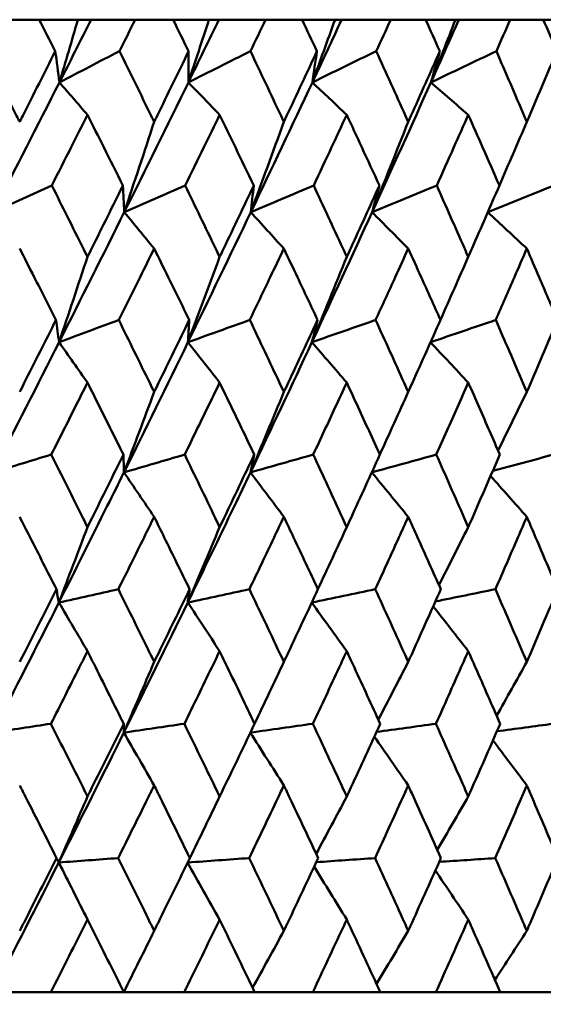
# Model space of a CAD drawing. Header units: millimetres. Extents: x 172 to 1631, y 500 to 2693.
# Tile 81 of 218: x 568.14 to 572.45, y 730.6 to 738.7. Entities that reach past the tile are written whole.
import ezdxf

# ---------------------------------------------------------------- set-up
doc = ezdxf.new("R2010")
doc.units = ezdxf.units.MM
doc.header["$LTSCALE"] = 10
doc.layers.add('Widoczne (ISO)', color=7, linetype='Continuous', lineweight=50)

msp = doc.modelspace()

# ---------------------------------------------------------------- linework, layer by layer
at = {"layer": 'Widoczne (ISO)'}
for p, q in [((568.3001, 738.6986), (567.9772, 738.6986)), ((568.3001, 738.6986), (568.6183, 738.6986)), ((568.6183, 738.6986), (568.7269, 738.6986)), ((568.7269, 738.6986), (569.0894, 738.6986)), ((569.4016, 738.6986), (569.0894, 738.6986)), ((569.4016, 738.6986), (569.6969, 738.6986)), ((569.6969, 738.6986), (569.7787, 738.6986)), ((569.7787, 738.6986), (570.1627, 738.6986)), ((570.4629, 738.6986), (570.1627, 738.6986)), ((570.4629, 738.6986), (570.7342, 738.6986)), ((570.7342, 738.6986), (570.7888, 738.6986)), ((570.7888, 738.6986), (571.1929, 738.6986)), ((571.48, 738.6986), (571.1929, 738.6986)), ((571.48, 738.6986), (571.7262, 738.6986)), ((571.7262, 738.6986), (571.7534, 738.6986)), ((571.7534, 738.6986), (572.1759, 738.6986)), ((572.4487, 738.6986), (572.1759, 738.6986)), ((572.4487, 738.6986), (572.6688, 738.6986)), ((568.3955, 730.6986), (567.9164, 730.6986)), ((568.3955, 730.6986), (568.996, 730.6986)), ((569.4937, 730.6986), (568.996, 730.6986)), ((569.4937, 730.6986), (570.0728, 730.6986)), ((570.5515, 730.6986), (570.0728, 730.6986)), ((570.5515, 730.6986), (571.1068, 730.6986)), ((571.5645, 730.6986), (571.1068, 730.6986)), ((571.5645, 730.6986), (572.094, 730.6986)), ((572.529, 730.6986), (572.094, 730.6986))]:
    msp.add_line(p, q, dxfattribs=at)
msp.add_circle((559.2343, 768.6986), 50, dxfattribs=at)
for points, knots in [([(568.4322, 738.4393), (568.432, 738.4399), (568.4317, 738.4404), (568.3877, 738.5268), (568.344, 738.6127), (568.3001, 738.6986)], [0.02951568, 0.02951568, 0.02951568, 0.02951568, 0.02969929, 0.02969929, 0.05939589, 0.05939589, 0.05939589, 0.05939589]), ([(569.0894, 738.6986), (569.0465, 738.6127), (569.0036, 738.5268), (568.9604, 738.4404), (568.9601, 738.4399), (568.9598, 738.4393)], [0, 0, 0, 0, 0.02969567, 0.02969567, 0.02988021, 0.02988021, 0.02988021, 0.02988021]), ([(569.5292, 738.4393), (569.5289, 738.4399), (569.5287, 738.4404), (569.4862, 738.5268), (569.444, 738.6127), (569.4016, 738.6986)], [0.02951568, 0.02951568, 0.02951568, 0.02951568, 0.02969929, 0.02969929, 0.05939589, 0.05939589, 0.05939589, 0.05939589]), ([(570.1627, 738.6986), (570.1215, 738.6127), (570.0802, 738.5268), (570.0385, 738.4404), (570.0382, 738.4399), (570.038, 738.4393)], [0, 0, 0, 0, 0.02969567, 0.02969567, 0.02988021, 0.02988021, 0.02988021, 0.02988021]), ([(570.5855, 738.4393), (570.5853, 738.4399), (570.585, 738.4404), (570.5443, 738.5268), (570.5037, 738.6127), (570.4629, 738.6986)], [0.02951568, 0.02951568, 0.02951568, 0.02951568, 0.02969929, 0.02969929, 0.05939589, 0.05939589, 0.05939589, 0.05939589]), ([(571.1929, 738.6986), (571.1534, 738.6127), (571.1139, 738.5268), (571.074, 738.4404), (571.0737, 738.4399), (571.0735, 738.4393)], [0, 0, 0, 0, 0.02969567, 0.02969567, 0.02988021, 0.02988021, 0.02988021, 0.02988021]), ([(571.5971, 738.4393), (571.5969, 738.4399), (571.5966, 738.4404), (571.5577, 738.5268), (571.5189, 738.6127), (571.48, 738.6986)], [0.02951568, 0.02951568, 0.02951568, 0.02951568, 0.02969929, 0.02969929, 0.05939589, 0.05939589, 0.05939589, 0.05939589]), ([(572.1759, 738.6986), (572.1383, 738.6127), (572.1007, 738.5268), (572.0627, 738.4404), (572.0625, 738.4399), (572.0623, 738.4393)], [0, 0, 0, 0, 0.02969567, 0.02969567, 0.02988021, 0.02988021, 0.02988021, 0.02988021]), ([(572.5598, 738.4393), (572.5596, 738.4399), (572.5594, 738.4404), (572.5225, 738.5268), (572.4857, 738.6127), (572.4487, 738.6986)], [0.02951568, 0.02951568, 0.02951568, 0.02951568, 0.02969929, 0.02969929, 0.05939589, 0.05939589, 0.05939589, 0.05939589]), ([(567.8433, 738.4393), (567.9339, 738.262), (568.0242, 738.0847), (568.1224, 737.891), (568.1307, 737.8746), (568.139, 737.8583)], [0.0297954, 0.0297954, 0.0297954, 0.0297954, 0.09092493, 0.09092493, 0.09655955, 0.09655955, 0.09655955, 0.09655955]), ([(568.139, 737.8583), (568.1472, 737.8745), (568.1554, 737.8908), (568.2535, 738.0845), (568.343, 738.2619), (568.4322, 738.4393)], [0.0853813, 0.0853813, 0.0853813, 0.0853813, 0.09097809, 0.09097809, 0.15214536, 0.15214536, 0.15214536, 0.15214536]), ([(568.9598, 738.4393), (569.0476, 738.262), (569.1349, 738.0847), (569.2299, 737.891), (569.2379, 737.8746), (569.2459, 737.8583)], [0.0297954, 0.0297954, 0.0297954, 0.0297954, 0.09092493, 0.09092493, 0.09655955, 0.09655955, 0.09655955, 0.09655955]), ([(569.2459, 737.8583), (569.2538, 737.8745), (569.2618, 737.8908), (569.3566, 738.0845), (569.4431, 738.2619), (569.5292, 738.4393)], [0.0853813, 0.0853813, 0.0853813, 0.0853813, 0.09097809, 0.09097809, 0.15214536, 0.15214536, 0.15214536, 0.15214536]), ([(570.038, 738.4393), (570.1225, 738.262), (570.2065, 738.0847), (570.2979, 737.891), (570.3056, 737.8746), (570.3133, 737.8583)], [0.0297954, 0.0297954, 0.0297954, 0.0297954, 0.09092493, 0.09092493, 0.09655955, 0.09655955, 0.09655955, 0.09655955]), ([(570.3133, 737.8583), (570.3209, 737.8745), (570.3286, 737.8908), (570.4197, 738.0845), (570.5028, 738.2619), (570.5855, 738.4393)], [0.0853813, 0.0853813, 0.0853813, 0.0853813, 0.09097809, 0.09097809, 0.15214536, 0.15214536, 0.15214536, 0.15214536]), ([(571.0735, 738.4393), (571.1544, 738.262), (571.2349, 738.0847), (571.3222, 737.891), (571.3296, 737.8746), (571.3369, 737.8583)], [0.0297954, 0.0297954, 0.0297954, 0.0297954, 0.09092493, 0.09092493, 0.09655955, 0.09655955, 0.09655955, 0.09655955]), ([(571.3369, 737.8583), (571.3442, 737.8745), (571.3516, 737.8908), (571.4387, 738.0845), (571.5181, 738.2619), (571.5971, 738.4393)], [0.0853813, 0.0853813, 0.0853813, 0.0853813, 0.09097809, 0.09097809, 0.15214536, 0.15214536, 0.15214536, 0.15214536]), ([(572.0623, 738.4393), (572.1393, 738.262), (572.2158, 738.0847), (572.2988, 737.891), (572.3058, 737.8746), (572.3128, 737.8583)], [0.0297954, 0.0297954, 0.0297954, 0.0297954, 0.09092493, 0.09092493, 0.09655955, 0.09655955, 0.09655955, 0.09655955]), ([(572.3128, 737.8583), (572.3198, 737.8745), (572.3267, 737.8908), (572.4095, 738.0845), (572.4849, 738.2619), (572.5598, 738.4393)], [0.0853813, 0.0853813, 0.0853813, 0.0853813, 0.09097809, 0.09097809, 0.15214536, 0.15214536, 0.15214536, 0.15214536]), ([(568.6971, 737.916), (568.6523, 737.8271), (568.6075, 737.7382), (568.5095, 737.5444), (568.4564, 737.4396), (568.4032, 737.3347)], [0.03078053, 0.03078053, 0.03078053, 0.03078053, 0.06149921, 0.06149921, 0.09773041, 0.09773041, 0.09773041, 0.09773041]), ([(568.9884, 737.3347), (568.9361, 737.4395), (568.8837, 737.5444), (568.7866, 737.7382), (568.7419, 737.8271), (568.6971, 737.916)], [0.02528165, 0.02528165, 0.02528165, 0.02528165, 0.06150593, 0.06150593, 0.09223152, 0.09223152, 0.09223152, 0.09223152]), ([(569.7848, 737.916), (569.7416, 737.8271), (569.6983, 737.7382), (569.6038, 737.5444), (569.5526, 737.4396), (569.5012, 737.3347)], [0.03078053, 0.03078053, 0.03078053, 0.03078053, 0.06149921, 0.06149921, 0.09773041, 0.09773041, 0.09773041, 0.09773041]), ([(570.0655, 737.3347), (570.0151, 737.4395), (569.9646, 737.5444), (569.871, 737.7382), (569.828, 737.8271), (569.7848, 737.916)], [0.02528165, 0.02528165, 0.02528165, 0.02528165, 0.06150593, 0.06150593, 0.09223152, 0.09223152, 0.09223152, 0.09223152]), ([(570.8308, 737.916), (570.7894, 737.8271), (570.7479, 737.7382), (570.6572, 737.5444), (570.608, 737.4396), (570.5586, 737.3347)], [0.03078053, 0.03078053, 0.03078053, 0.03078053, 0.06149921, 0.06149921, 0.09773041, 0.09773041, 0.09773041, 0.09773041]), ([(571.0998, 737.3347), (571.0516, 737.4395), (571.0032, 737.5444), (570.9135, 737.7382), (570.8722, 737.8271), (570.8308, 737.916)], [0.02528165, 0.02528165, 0.02528165, 0.02528165, 0.06150593, 0.06150593, 0.09223152, 0.09223152, 0.09223152, 0.09223152]), ([(571.8311, 737.916), (571.7916, 737.8271), (571.752, 737.7382), (571.6655, 737.5444), (571.6185, 737.4396), (571.5714, 737.3347)], [0.03078053, 0.03078053, 0.03078053, 0.03078053, 0.06149921, 0.06149921, 0.09773041, 0.09773041, 0.09773041, 0.09773041]), ([(572.0873, 737.3347), (572.0414, 737.4395), (571.9954, 737.5444), (571.9099, 737.7382), (571.8706, 737.8271), (571.8311, 737.916)], [0.02528165, 0.02528165, 0.02528165, 0.02528165, 0.06150593, 0.06150593, 0.09223152, 0.09223152, 0.09223152, 0.09223152]), ([(568.4032, 737.3347), (568.4894, 737.1632), (568.5753, 736.9916), (568.6729, 736.7958), (568.685, 736.7716), (568.6971, 736.7473)], [0.02983351, 0.02983351, 0.02983351, 0.02983351, 0.0889495, 0.0889495, 0.09731113, 0.09731113, 0.09731113, 0.09731113]), ([(568.6971, 736.7473), (568.7091, 736.7715), (568.7212, 736.7956), (568.8186, 736.9914), (568.9037, 737.1631), (568.9884, 737.3347)], [0.0806421, 0.0806421, 0.0806421, 0.0806421, 0.08897282, 0.08897282, 0.14811965, 0.14811965, 0.14811965, 0.14811965]), ([(569.5012, 737.3347), (569.5844, 737.1632), (569.6673, 736.9916), (569.7615, 736.7958), (569.7731, 736.7716), (569.7848, 736.7473)], [0.02983351, 0.02983351, 0.02983351, 0.02983351, 0.0889495, 0.0889495, 0.09731113, 0.09731113, 0.09731113, 0.09731113]), ([(569.7848, 736.7473), (569.7964, 736.7715), (569.808, 736.7956), (569.9019, 736.9914), (569.9839, 737.1631), (570.0655, 737.3347)], [0.0806421, 0.0806421, 0.0806421, 0.0806421, 0.08897282, 0.08897282, 0.14811965, 0.14811965, 0.14811965, 0.14811965]), ([(570.5586, 737.3347), (570.6386, 737.1632), (570.7181, 736.9916), (570.8085, 736.7958), (570.8196, 736.7716), (570.8308, 736.7473)], [0.02983351, 0.02983351, 0.02983351, 0.02983351, 0.0889495, 0.0889495, 0.09731113, 0.09731113, 0.09731113, 0.09731113]), ([(570.8308, 736.7473), (570.842, 736.7715), (570.8531, 736.7956), (570.9431, 736.9914), (571.0217, 737.1631), (571.0998, 737.3347)], [0.0806421, 0.0806421, 0.0806421, 0.0806421, 0.08897282, 0.08897282, 0.14811965, 0.14811965, 0.14811965, 0.14811965]), ([(571.5714, 737.3347), (571.6477, 737.1632), (571.7236, 736.9916), (571.8098, 736.7958), (571.8204, 736.7716), (571.8311, 736.7473)], [0.02983351, 0.02983351, 0.02983351, 0.02983351, 0.0889495, 0.0889495, 0.09731113, 0.09731113, 0.09731113, 0.09731113]), ([(571.8311, 736.7473), (571.8417, 736.7715), (571.8523, 736.7956), (571.9382, 736.9914), (572.013, 737.1631), (572.0873, 737.3347)], [0.0806421, 0.0806421, 0.0806421, 0.0806421, 0.08897282, 0.08897282, 0.14811965, 0.14811965, 0.14811965, 0.14811965]), ([(568.4375, 736.2282), (568.3782, 736.3455), (568.3187, 736.4629), (568.219, 736.6587), (568.1791, 736.7372), (568.139, 736.8156)], [0.02104899, 0.02104899, 0.02104899, 0.02104899, 0.0615671, 0.0615671, 0.08866561, 0.08866561, 0.08866561, 0.08866561]), ([(569.2459, 736.8156), (569.2071, 736.7372), (569.1684, 736.6587), (569.0713, 736.4629), (569.0131, 736.3455), (568.9546, 736.2282)], [0.03448054, 0.03448054, 0.03448054, 0.03448054, 0.06157222, 0.06157222, 0.10209717, 0.10209717, 0.10209717, 0.10209717]), ([(569.5343, 736.2282), (569.477, 736.3455), (569.4195, 736.4629), (569.3233, 736.6587), (569.2846, 736.7372), (569.2459, 736.8156)], [0.02104899, 0.02104899, 0.02104899, 0.02104899, 0.0615671, 0.0615671, 0.08866561, 0.08866561, 0.08866561, 0.08866561]), ([(570.3133, 736.8156), (570.276, 736.7372), (570.2387, 736.6587), (570.1454, 736.4629), (570.0892, 736.3455), (570.033, 736.2282)], [0.03448054, 0.03448054, 0.03448054, 0.03448054, 0.06157222, 0.06157222, 0.10209717, 0.10209717, 0.10209717, 0.10209717]), ([(570.5905, 736.2282), (570.5354, 736.3455), (570.4802, 736.4629), (570.3877, 736.6587), (570.3505, 736.7372), (570.3133, 736.8156)], [0.02104899, 0.02104899, 0.02104899, 0.02104899, 0.0615671, 0.0615671, 0.08866561, 0.08866561, 0.08866561, 0.08866561]), ([(571.3369, 736.8156), (571.3013, 736.7372), (571.2656, 736.6587), (571.1763, 736.4629), (571.1226, 736.3455), (571.0687, 736.2282)], [0.03448054, 0.03448054, 0.03448054, 0.03448054, 0.06157222, 0.06157222, 0.10209717, 0.10209717, 0.10209717, 0.10209717]), ([(571.6018, 736.2282), (571.5493, 736.3455), (571.4965, 736.4629), (571.4081, 736.6587), (571.3726, 736.7372), (571.3369, 736.8156)], [0.02104899, 0.02104899, 0.02104899, 0.02104899, 0.0615671, 0.0615671, 0.08866561, 0.08866561, 0.08866561, 0.08866561]), ([(572.3128, 736.8156), (572.279, 736.7372), (572.245, 736.6587), (572.1601, 736.4629), (572.109, 736.3455), (572.0577, 736.2282)], [0.03448054, 0.03448054, 0.03448054, 0.03448054, 0.06157222, 0.06157222, 0.10209717, 0.10209717, 0.10209717, 0.10209717]), ([(572.5643, 736.2282), (572.5145, 736.3455), (572.4644, 736.4629), (572.3804, 736.6587), (572.3467, 736.7372), (572.3128, 736.8156)], [0.02104899, 0.02104899, 0.02104899, 0.02104899, 0.0615671, 0.0615671, 0.08866561, 0.08866561, 0.08866561, 0.08866561]), ([(568.139, 735.6359), (568.1517, 735.661), (568.1645, 735.6862), (568.2643, 735.8836), (568.3511, 736.0559), (568.4375, 736.2282)], [0.07597559, 0.07597559, 0.07597559, 0.07597559, 0.08464777, 0.08464777, 0.14401425, 0.14401425, 0.14401425, 0.14401425]), ([(568.9546, 736.2282), (569.0397, 736.056), (569.1244, 735.8838), (569.2212, 735.6863), (569.2335, 735.6611), (569.2459, 735.6359)], [0.02530969, 0.02530969, 0.02530969, 0.02530969, 0.08465152, 0.08465152, 0.09334823, 0.09334823, 0.09334823, 0.09334823]), ([(569.2459, 735.6359), (569.2582, 735.661), (569.2705, 735.6862), (569.367, 735.8836), (569.4509, 736.0559), (569.5343, 736.2282)], [0.07597559, 0.07597559, 0.07597559, 0.07597559, 0.08464777, 0.08464777, 0.14401425, 0.14401425, 0.14401425, 0.14401425]), ([(570.033, 736.2282), (570.1149, 736.056), (570.1964, 735.8838), (570.2895, 735.6863), (570.3014, 735.6611), (570.3133, 735.6359)], [0.02530969, 0.02530969, 0.02530969, 0.02530969, 0.08465152, 0.08465152, 0.09334823, 0.09334823, 0.09334823, 0.09334823]), ([(570.3133, 735.6359), (570.3251, 735.661), (570.3369, 735.6862), (570.4297, 735.8836), (570.5103, 736.0559), (570.5905, 736.2282)], [0.07597559, 0.07597559, 0.07597559, 0.07597559, 0.08464777, 0.08464777, 0.14401425, 0.14401425, 0.14401425, 0.14401425]), ([(571.0687, 736.2282), (571.1471, 736.056), (571.2252, 735.8838), (571.3142, 735.6863), (571.3256, 735.6611), (571.3369, 735.6359)], [0.02530969, 0.02530969, 0.02530969, 0.02530969, 0.08465152, 0.08465152, 0.09334823, 0.09334823, 0.09334823, 0.09334823]), ([(571.3369, 735.6359), (571.3483, 735.661), (571.3596, 735.6862), (571.4483, 735.8836), (571.5253, 736.0559), (571.6018, 736.2282)], [0.07597559, 0.07597559, 0.07597559, 0.07597559, 0.08464777, 0.08464777, 0.14401425, 0.14401425, 0.14401425, 0.14401425]), ([(572.0577, 736.2282), (572.1324, 736.056), (572.2066, 735.8838), (572.2912, 735.6863), (572.302, 735.6611), (572.3128, 735.6359)], [0.02530969, 0.02530969, 0.02530969, 0.02530969, 0.08465152, 0.08465152, 0.09334823, 0.09334823, 0.09334823, 0.09334823]), ([(572.3128, 735.6359), (572.3236, 735.661), (572.3343, 735.6862), (572.4186, 735.8836), (572.4917, 736.0559), (572.5643, 736.2282)], [0.07597559, 0.07597559, 0.07597559, 0.07597559, 0.08464777, 0.08464777, 0.14401425, 0.14401425, 0.14401425, 0.14401425]), ([(568.6971, 735.7129), (568.6632, 735.6452), (568.6292, 735.5776), (568.5299, 735.3802), (568.4645, 735.2504), (568.3989, 735.1207)], [0.03825175, 0.03825175, 0.03825175, 0.03825175, 0.06160817, 0.06160817, 0.10638617, 0.10638617, 0.10638617, 0.10638617]), ([(568.9927, 735.1207), (568.9282, 735.2504), (568.8636, 735.3801), (568.7649, 735.5775), (568.731, 735.6452), (568.6971, 735.7129)], [0.01681985, 0.01681985, 0.01681985, 0.01681985, 0.06159108, 0.06159108, 0.08495433, 0.08495433, 0.08495433, 0.08495433]), ([(569.7848, 735.7129), (569.7521, 735.6452), (569.7193, 735.5776), (569.6235, 735.3802), (569.5603, 735.2504), (569.497, 735.1207)], [0.03825175, 0.03825175, 0.03825175, 0.03825175, 0.06160817, 0.06160817, 0.10638617, 0.10638617, 0.10638617, 0.10638617]), ([(570.0696, 735.1207), (570.0075, 735.2504), (569.9453, 735.3801), (569.8502, 735.5775), (569.8175, 735.6452), (569.7848, 735.7129)], [0.01681985, 0.01681985, 0.01681985, 0.01681985, 0.06159108, 0.06159108, 0.08495433, 0.08495433, 0.08495433, 0.08495433]), ([(570.8308, 735.7129), (570.7994, 735.6452), (570.768, 735.5776), (570.6761, 735.3802), (570.6154, 735.2504), (570.5546, 735.1207)], [0.03825175, 0.03825175, 0.03825175, 0.03825175, 0.06160817, 0.06160817, 0.10638617, 0.10638617, 0.10638617, 0.10638617]), ([(571.1037, 735.1207), (571.0443, 735.2504), (570.9847, 735.3801), (570.8935, 735.5775), (570.8622, 735.6452), (570.8308, 735.7129)], [0.01681985, 0.01681985, 0.01681985, 0.01681985, 0.06159108, 0.06159108, 0.08495433, 0.08495433, 0.08495433, 0.08495433]), ([(571.8311, 735.7129), (571.8012, 735.6452), (571.7712, 735.5776), (571.6835, 735.3802), (571.6256, 735.2504), (571.5675, 735.1207)], [0.03825175, 0.03825175, 0.03825175, 0.03825175, 0.06160817, 0.06160817, 0.10638617, 0.10638617, 0.10638617, 0.10638617]), ([(572.0911, 735.1207), (572.0345, 735.2504), (571.9777, 735.3801), (571.8909, 735.5775), (571.861, 735.6452), (571.8311, 735.7129)], [0.01681985, 0.01681985, 0.01681985, 0.01681985, 0.06159108, 0.06159108, 0.08495433, 0.08495433, 0.08495433, 0.08495433]), ([(568.3989, 735.1207), (568.4858, 734.9477), (568.5725, 734.7747), (568.6716, 734.5761), (568.6843, 734.5505), (568.6971, 734.5249)], [0.02053386, 0.02053386, 0.02053386, 0.02053386, 0.08016461, 0.08016461, 0.08898694, 0.08898694, 0.08898694, 0.08898694]), ([(568.6971, 734.5249), (568.7098, 734.5504), (568.7226, 734.576), (568.8214, 734.7746), (568.9072, 734.9476), (568.9927, 735.1207)], [0.07138254, 0.07138254, 0.07138254, 0.07138254, 0.08018544, 0.08018544, 0.13983561, 0.13983561, 0.13983561, 0.13983561]), ([(569.497, 735.1207), (569.581, 734.9477), (569.6646, 734.7747), (569.7602, 734.5761), (569.7725, 734.5505), (569.7848, 734.5249)], [0.02053386, 0.02053386, 0.02053386, 0.02053386, 0.08016461, 0.08016461, 0.08898694, 0.08898694, 0.08898694, 0.08898694]), ([(569.7848, 734.5249), (569.7971, 734.5504), (569.8093, 734.576), (569.9046, 734.7746), (569.9873, 734.9476), (570.0696, 735.1207)], [0.07138254, 0.07138254, 0.07138254, 0.07138254, 0.08018544, 0.08018544, 0.13983561, 0.13983561, 0.13983561, 0.13983561]), ([(570.5546, 735.1207), (570.6353, 734.9477), (570.7155, 734.7747), (570.8072, 734.5761), (570.819, 734.5505), (570.8308, 734.5249)], [0.02053386, 0.02053386, 0.02053386, 0.02053386, 0.08016461, 0.08016461, 0.08898694, 0.08898694, 0.08898694, 0.08898694]), ([(570.8308, 734.5249), (570.8426, 734.5504), (570.8544, 734.576), (570.9458, 734.7746), (571.025, 734.9476), (571.1037, 735.1207)], [0.07138254, 0.07138254, 0.07138254, 0.07138254, 0.08018544, 0.08018544, 0.13983561, 0.13983561, 0.13983561, 0.13983561]), ([(571.5675, 735.1207), (571.6446, 734.9477), (571.7212, 734.7747), (571.8086, 734.5761), (571.8198, 734.5505), (571.8311, 734.5249)], [0.02053386, 0.02053386, 0.02053386, 0.02053386, 0.08016461, 0.08016461, 0.08898694, 0.08898694, 0.08898694, 0.08898694]), ([(571.8311, 734.5249), (571.8423, 734.5504), (571.8535, 734.576), (571.9406, 734.7746), (572.0161, 734.9476), (572.0911, 735.1207)], [0.07138254, 0.07138254, 0.07138254, 0.07138254, 0.08018544, 0.08018544, 0.13983561, 0.13983561, 0.13983561, 0.13983561]), ([(568.4616, 733.9037), (568.5953, 734.1687), (568.7283, 734.4337), (568.9061, 734.7906), (568.9519, 734.8825), (568.9975, 734.9745)], [0.3692784, 0.3692784, 0.3692784, 0.3692784, 0.4608442, 0.4608442, 0.492629, 0.492629, 0.492629, 0.492629]), ([(569.5222, 733.9037), (569.6512, 734.1687), (569.7793, 734.4337), (569.9505, 734.7906), (569.9945, 734.8825), (570.0384, 734.9745)], [0.3692784, 0.3692784, 0.3692784, 0.3692784, 0.4608442, 0.4608442, 0.492629, 0.492629, 0.492629, 0.492629]), ([(568.441, 734.0132), (568.3693, 734.1552), (568.2974, 734.2971), (568.1965, 734.4956), (568.1678, 734.5522), (568.139, 734.6087)], [0.01259731, 0.01259731, 0.01259731, 0.01259731, 0.06159863, 0.06159863, 0.08110666, 0.08110666, 0.08110666, 0.08110666]), ([(569.2459, 734.6087), (569.2181, 734.5522), (569.1902, 734.4957), (569.0922, 734.2972), (569.0218, 734.1552), (568.9512, 734.0132)], [0.04208868, 0.04208868, 0.04208868, 0.04208868, 0.06158988, 0.06158988, 0.11059803, 0.11059803, 0.11059803, 0.11059803]), ([(569.5376, 734.0132), (569.4684, 734.1552), (569.399, 734.2971), (569.3015, 734.4956), (569.2737, 734.5522), (569.2459, 734.6087)], [0.01259731, 0.01259731, 0.01259731, 0.01259731, 0.06159863, 0.06159863, 0.08110666, 0.08110666, 0.08110666, 0.08110666]), ([(570.3133, 734.6087), (570.2865, 734.5522), (570.2597, 734.4957), (570.1654, 734.2972), (570.0977, 734.1552), (570.0297, 734.0132)], [0.04208868, 0.04208868, 0.04208868, 0.04208868, 0.06158988, 0.06158988, 0.11059803, 0.11059803, 0.11059803, 0.11059803]), ([(570.5936, 734.0132), (570.5272, 734.1552), (570.4604, 734.2971), (570.3668, 734.4956), (570.34, 734.5522), (570.3133, 734.6087)], [0.01259731, 0.01259731, 0.01259731, 0.01259731, 0.06159863, 0.06159863, 0.08110666, 0.08110666, 0.08110666, 0.08110666]), ([(571.3369, 734.6087), (571.3113, 734.5522), (571.2857, 734.4957), (571.1955, 734.2972), (571.1307, 734.1552), (571.0656, 734.0132)], [0.04208868, 0.04208868, 0.04208868, 0.04208868, 0.06158988, 0.06158988, 0.11059803, 0.11059803, 0.11059803, 0.11059803]), ([(571.6048, 734.0132), (571.5414, 734.1552), (571.4776, 734.2971), (571.3881, 734.4956), (571.3625, 734.5522), (571.3369, 734.6087)], [0.01259731, 0.01259731, 0.01259731, 0.01259731, 0.06159863, 0.06159863, 0.08110666, 0.08110666, 0.08110666, 0.08110666]), ([(572.3128, 734.6087), (572.2885, 734.5522), (572.2641, 734.4957), (572.1784, 734.2972), (572.1167, 734.1552), (572.0547, 734.0132)], [0.04208868, 0.04208868, 0.04208868, 0.04208868, 0.06158988, 0.06158988, 0.11059803, 0.11059803, 0.11059803, 0.11059803]), ([(572.5672, 734.0132), (572.507, 734.1552), (572.4465, 734.2971), (572.3614, 734.4956), (572.3372, 734.5522), (572.3128, 734.6087)], [0.01259731, 0.01259731, 0.01259731, 0.01259731, 0.06159863, 0.06159863, 0.08110666, 0.08110666, 0.08110666, 0.08110666]), ([(568.139, 733.4152), (568.1518, 733.4404), (568.1646, 733.4657), (568.2656, 733.665), (568.3535, 733.8391), (568.441, 734.0132)], [0.06686277, 0.06686277, 0.06686277, 0.06686277, 0.07557848, 0.07557848, 0.13558897, 0.13558897, 0.13558897, 0.13558897]), ([(568.9512, 734.0132), (569.0374, 733.8391), (569.1231, 733.6651), (569.221, 733.4658), (569.2335, 733.4405), (569.2459, 733.4152)], [0.01556037, 0.01556037, 0.01556037, 0.01556037, 0.07555527, 0.07555527, 0.08428623, 0.08428623, 0.08428623, 0.08428623]), ([(569.2459, 733.4152), (569.2583, 733.4404), (569.2707, 733.4657), (569.3683, 733.665), (569.4532, 733.8391), (569.5376, 734.0132)], [0.06686277, 0.06686277, 0.06686277, 0.06686277, 0.07557848, 0.07557848, 0.13558897, 0.13558897, 0.13558897, 0.13558897]), ([(570.0297, 734.0132), (570.1126, 733.8391), (570.1952, 733.6651), (570.2894, 733.4658), (570.3013, 733.4405), (570.3133, 733.4152)], [0.01556037, 0.01556037, 0.01556037, 0.01556037, 0.07555527, 0.07555527, 0.08428623, 0.08428623, 0.08428623, 0.08428623]), ([(570.3133, 733.4152), (570.3252, 733.4404), (570.3371, 733.4657), (570.431, 733.665), (570.5125, 733.8391), (570.5936, 734.0132)], [0.06686277, 0.06686277, 0.06686277, 0.06686277, 0.07557848, 0.07557848, 0.13558897, 0.13558897, 0.13558897, 0.13558897]), ([(571.0656, 734.0132), (571.145, 733.8391), (571.224, 733.6651), (571.3141, 733.4658), (571.3255, 733.4405), (571.3369, 733.4152)], [0.01556037, 0.01556037, 0.01556037, 0.01556037, 0.07555527, 0.07555527, 0.08428623, 0.08428623, 0.08428623, 0.08428623]), ([(571.3369, 733.4152), (571.3483, 733.4404), (571.3597, 733.4657), (571.4495, 733.665), (571.5274, 733.8391), (571.6048, 734.0132)], [0.06686277, 0.06686277, 0.06686277, 0.06686277, 0.07557848, 0.07557848, 0.13558897, 0.13558897, 0.13558897, 0.13558897]), ([(572.0547, 734.0132), (572.1303, 733.8391), (572.2055, 733.6651), (572.2911, 733.4658), (572.302, 733.4405), (572.3128, 733.4152)], [0.01556037, 0.01556037, 0.01556037, 0.01556037, 0.07555527, 0.07555527, 0.08428623, 0.08428623, 0.08428623, 0.08428623]), ([(572.3128, 733.4152), (572.3237, 733.4404), (572.3345, 733.4657), (572.4198, 733.665), (572.4937, 733.8391), (572.5672, 734.0132)], [0.06686277, 0.06686277, 0.06686277, 0.06686277, 0.07557848, 0.07557848, 0.13558897, 0.13558897, 0.13558897, 0.13558897]), ([(568.6971, 733.5039), (568.6745, 733.4588), (568.6519, 733.4137), (568.5519, 733.2145), (568.4742, 733.0604), (568.3963, 732.9064)], [0.04598621, 0.04598621, 0.04598621, 0.04598621, 0.06155279, 0.06155279, 0.11473062, 0.11473062, 0.11473062, 0.11473062]), ([(568.9952, 732.9064), (568.9187, 733.0604), (568.8419, 733.2145), (568.7423, 733.4137), (568.7197, 733.4588), (568.6971, 733.5039)], [0.00838421, 0.00838421, 0.00838421, 0.00838421, 0.06155515, 0.06155515, 0.07712864, 0.07712864, 0.07712864, 0.07712864]), ([(569.7848, 733.5039), (569.763, 733.4588), (569.7412, 733.4137), (569.6447, 733.2145), (569.5698, 733.0604), (569.4945, 732.9064)], [0.04598621, 0.04598621, 0.04598621, 0.04598621, 0.06155279, 0.06155279, 0.11473062, 0.11473062, 0.11473062, 0.11473062]), ([(570.072, 732.9064), (569.9983, 733.0604), (569.9244, 733.2145), (569.8284, 733.4137), (569.8066, 733.4588), (569.7848, 733.5039)], [0.00838421, 0.00838421, 0.00838421, 0.00838421, 0.06155515, 0.06155515, 0.07712864, 0.07712864, 0.07712864, 0.07712864]), ([(570.8308, 733.5039), (570.8099, 733.4588), (570.789, 733.4137), (570.6964, 733.2145), (570.6245, 733.0604), (570.5522, 732.9064)], [0.04598621, 0.04598621, 0.04598621, 0.04598621, 0.06155279, 0.06155279, 0.11473062, 0.11473062, 0.11473062, 0.11473062]), ([(571.106, 732.9064), (571.0355, 733.0604), (570.9647, 733.2145), (570.8726, 733.4137), (570.8517, 733.4588), (570.8308, 733.5039)], [0.00838421, 0.00838421, 0.00838421, 0.00838421, 0.06155515, 0.06155515, 0.07712864, 0.07712864, 0.07712864, 0.07712864]), ([(571.8311, 733.5039), (571.8112, 733.4588), (571.7912, 733.4137), (571.7029, 733.2145), (571.6343, 733.0604), (571.5653, 732.9064)], [0.04598621, 0.04598621, 0.04598621, 0.04598621, 0.06155279, 0.06155279, 0.11473062, 0.11473062, 0.11473062, 0.11473062]), ([(572.0933, 732.9064), (572.0261, 733.0604), (571.9586, 733.2145), (571.8709, 733.4137), (571.851, 733.4588), (571.8311, 733.5039)], [0.00838421, 0.00838421, 0.00838421, 0.00838421, 0.06155515, 0.06155515, 0.07712864, 0.07712864, 0.07712864, 0.07712864]), ([(568.3963, 732.9064), (568.4846, 732.7312), (568.5726, 732.5561), (568.6726, 732.3565), (568.6848, 732.332), (568.6971, 732.3075)], [0.01044349, 0.01044349, 0.01044349, 0.01044349, 0.07085106, 0.07085106, 0.07930241, 0.07930241, 0.07930241, 0.07930241]), ([(568.6971, 732.3075), (568.7093, 732.332), (568.7216, 732.3564), (568.8213, 732.556), (568.9084, 732.7312), (568.9952, 732.9064)], [0.06241522, 0.06241522, 0.06241522, 0.06241522, 0.0708546, 0.0708546, 0.13127416, 0.13127416, 0.13127416, 0.13127416]), ([(569.4945, 732.9064), (569.5798, 732.7312), (569.6647, 732.5561), (569.7611, 732.3565), (569.773, 732.332), (569.7848, 732.3075)], [0.01044349, 0.01044349, 0.01044349, 0.01044349, 0.07085106, 0.07085106, 0.07930241, 0.07930241, 0.07930241, 0.07930241]), ([(569.7848, 732.3075), (569.7966, 732.332), (569.8084, 732.3564), (569.9045, 732.556), (569.9885, 732.7312), (570.072, 732.9064)], [0.06241522, 0.06241522, 0.06241522, 0.06241522, 0.0708546, 0.0708546, 0.13127416, 0.13127416, 0.13127416, 0.13127416]), ([(570.5522, 732.9064), (570.6341, 732.7312), (570.7157, 732.5561), (570.8081, 732.3565), (570.8195, 732.332), (570.8308, 732.3075)], [0.01044349, 0.01044349, 0.01044349, 0.01044349, 0.07085106, 0.07085106, 0.07930241, 0.07930241, 0.07930241, 0.07930241]), ([(570.8308, 732.3075), (570.8421, 732.332), (570.8534, 732.3564), (570.9457, 732.556), (571.0261, 732.7312), (571.106, 732.9064)], [0.06241522, 0.06241522, 0.06241522, 0.06241522, 0.0708546, 0.0708546, 0.13127416, 0.13127416, 0.13127416, 0.13127416]), ([(571.5653, 732.9064), (571.6435, 732.7312), (571.7213, 732.5561), (571.8095, 732.3565), (571.8203, 732.332), (571.8311, 732.3075)], [0.01044349, 0.01044349, 0.01044349, 0.01044349, 0.07085106, 0.07085106, 0.07930241, 0.07930241, 0.07930241, 0.07930241]), ([(571.8311, 732.3075), (571.8419, 732.332), (571.8527, 732.3564), (571.9405, 732.556), (572.0172, 732.7312), (572.0933, 732.9064)], [0.06241522, 0.06241522, 0.06241522, 0.06241522, 0.0708546, 0.0708546, 0.13127416, 0.13127416, 0.13127416, 0.13127416]), ([(568.4426, 731.8012), (568.3588, 731.9672), (568.2746, 732.1331), (568.1731, 732.3325), (568.156, 732.366), (568.139, 732.3995)], [0.00418374, 0.00418374, 0.00418374, 0.00418374, 0.06147247, 0.06147247, 0.07302352, 0.07302352, 0.07302352, 0.07302352]), ([(569.2459, 732.3995), (569.2294, 732.366), (569.2129, 732.3326), (569.1145, 732.1332), (569.0322, 731.9672), (568.9496, 731.8012)], [0.04993807, 0.04993807, 0.04993807, 0.04993807, 0.0614821, 0.0614821, 0.11877783, 0.11877783, 0.11877783, 0.11877783]), ([(569.5393, 731.8012), (569.4583, 731.9672), (569.3769, 732.1331), (569.2788, 732.3325), (569.2624, 732.366), (569.2459, 732.3995)], [0.00418374, 0.00418374, 0.00418374, 0.00418374, 0.06147247, 0.06147247, 0.07302352, 0.07302352, 0.07302352, 0.07302352]), ([(570.3133, 732.3995), (570.2974, 732.366), (570.2816, 732.3326), (570.1869, 732.1332), (570.1077, 731.9672), (570.0281, 731.8012)], [0.04993807, 0.04993807, 0.04993807, 0.04993807, 0.0614821, 0.0614821, 0.11877783, 0.11877783, 0.11877783, 0.11877783]), ([(570.5952, 731.8012), (570.5174, 731.9672), (570.4393, 732.1331), (570.345, 732.3325), (570.3291, 732.366), (570.3133, 732.3995)], [0.00418374, 0.00418374, 0.00418374, 0.00418374, 0.06147247, 0.06147247, 0.07302352, 0.07302352, 0.07302352, 0.07302352]), ([(571.3369, 732.3995), (571.3218, 732.366), (571.3066, 732.3326), (571.216, 732.1332), (571.1402, 731.9672), (571.064, 731.8012)], [0.04993807, 0.04993807, 0.04993807, 0.04993807, 0.0614821, 0.0614821, 0.11877783, 0.11877783, 0.11877783, 0.11877783]), ([(571.6063, 731.8012), (571.5321, 731.9672), (571.4574, 732.1331), (571.3672, 732.3325), (571.3521, 732.366), (571.3369, 732.3995)], [0.00418374, 0.00418374, 0.00418374, 0.00418374, 0.06147247, 0.06147247, 0.07302352, 0.07302352, 0.07302352, 0.07302352]), ([(572.3128, 732.3995), (572.2984, 732.366), (572.284, 732.3326), (572.1979, 732.1332), (572.1258, 731.9672), (572.0533, 731.8012)], [0.04993807, 0.04993807, 0.04993807, 0.04993807, 0.0614821, 0.0614821, 0.11877783, 0.11877783, 0.11877783, 0.11877783]), ([(572.5686, 731.8012), (572.4982, 731.9672), (572.4273, 732.1331), (572.3416, 732.3325), (572.3272, 732.366), (572.3128, 732.3995)], [0.00418374, 0.00418374, 0.00418374, 0.00418374, 0.06147247, 0.06147247, 0.07302352, 0.07302352, 0.07302352, 0.07302352]), ([(568.139, 731.2028), (568.1508, 731.226), (568.1627, 731.2493), (568.2643, 731.4487), (568.3537, 731.6249), (568.4426, 731.8012)], [0.05804162, 0.05804162, 0.05804162, 0.05804162, 0.06605559, 0.06605559, 0.12689392, 0.12689392, 0.12689392, 0.12689392]), ([(568.9496, 731.8012), (569.0372, 731.625), (569.1245, 731.4487), (569.223, 731.2493), (569.2344, 731.2261), (569.2459, 731.2028)], [0.00523804, 0.00523804, 0.00523804, 0.00523804, 0.06606705, 0.06606705, 0.07409033, 0.07409033, 0.07409033, 0.07409033]), ([(569.2459, 731.2028), (569.2573, 731.226), (569.2688, 731.2493), (569.367, 731.4487), (569.4533, 731.6249), (569.5393, 731.8012)], [0.05804162, 0.05804162, 0.05804162, 0.05804162, 0.06605559, 0.06605559, 0.12689392, 0.12689392, 0.12689392, 0.12689392]), ([(570.0281, 731.8012), (570.1125, 731.625), (570.1965, 731.4487), (570.2912, 731.2493), (570.3022, 731.2261), (570.3133, 731.2028)], [0.00523804, 0.00523804, 0.00523804, 0.00523804, 0.06606705, 0.06606705, 0.07409033, 0.07409033, 0.07409033, 0.07409033]), ([(570.3133, 731.2028), (570.3243, 731.226), (570.3353, 731.2493), (570.4297, 731.4487), (570.5127, 731.6249), (570.5952, 731.8012)], [0.05804162, 0.05804162, 0.05804162, 0.05804162, 0.06605559, 0.06605559, 0.12689392, 0.12689392, 0.12689392, 0.12689392]), ([(571.064, 731.8012), (571.1449, 731.625), (571.2253, 731.4487), (571.3158, 731.2493), (571.3264, 731.2261), (571.3369, 731.2028)], [0.00523804, 0.00523804, 0.00523804, 0.00523804, 0.06606705, 0.06606705, 0.07409033, 0.07409033, 0.07409033, 0.07409033]), ([(571.3369, 731.2028), (571.3475, 731.226), (571.358, 731.2493), (571.4483, 731.4487), (571.5275, 731.6249), (571.6063, 731.8012)], [0.05804162, 0.05804162, 0.05804162, 0.05804162, 0.06605559, 0.06605559, 0.12689392, 0.12689392, 0.12689392, 0.12689392]), ([(572.0533, 731.8012), (572.1302, 731.625), (572.2067, 731.4487), (572.2928, 731.2493), (572.3028, 731.2261), (572.3128, 731.2028)], [0.00523804, 0.00523804, 0.00523804, 0.00523804, 0.06606705, 0.06606705, 0.07409033, 0.07409033, 0.07409033, 0.07409033]), ([(572.3128, 731.2028), (572.3228, 731.226), (572.3328, 731.2493), (572.4186, 731.4487), (572.4939, 731.6249), (572.5686, 731.8012)], [0.05804162, 0.05804162, 0.05804162, 0.05804162, 0.06605559, 0.06605559, 0.12689392, 0.12689392, 0.12689392, 0.12689392]), ([(568.6971, 731.2962), (568.6863, 731.2747), (568.6755, 731.2531), (568.5753, 731.0539), (568.4856, 730.8763), (568.3955, 730.6986)], [0.05393723, 0.05393723, 0.05393723, 0.05393723, 0.06137399, 0.06137399, 0.12273355, 0.12273355, 0.12273355, 0.12273355]), ([(568.996, 730.6986), (568.9075, 730.8762), (568.8187, 731.0539), (568.7187, 731.2531), (568.7079, 731.2747), (568.6971, 731.2962)], [0, 0, 0, 0, 0.06135239, 0.06135239, 0.06879633, 0.06879633, 0.06879633, 0.06879633]), ([(569.7848, 731.2962), (569.7743, 731.2747), (569.7639, 731.2531), (569.6673, 731.0539), (569.5807, 730.8763), (569.4937, 730.6986)], [0.05393723, 0.05393723, 0.05393723, 0.05393723, 0.06137399, 0.06137399, 0.12273355, 0.12273355, 0.12273355, 0.12273355]), ([(570.0728, 730.6986), (569.9876, 730.8762), (569.902, 731.0539), (569.8056, 731.2531), (569.7952, 731.2747), (569.7848, 731.2962)], [0, 0, 0, 0, 0.06135239, 0.06135239, 0.06879633, 0.06879633, 0.06879633, 0.06879633]), ([(570.8308, 731.2962), (570.8208, 731.2747), (570.8108, 731.2531), (570.7182, 731.0539), (570.635, 730.8763), (570.5515, 730.6986)], [0.05393723, 0.05393723, 0.05393723, 0.05393723, 0.06137399, 0.06137399, 0.12273355, 0.12273355, 0.12273355, 0.12273355]), ([(571.1068, 730.6986), (571.0252, 730.8762), (570.9432, 731.0539), (570.8508, 731.2531), (570.8408, 731.2747), (570.8308, 731.2962)], [0, 0, 0, 0, 0.06135239, 0.06135239, 0.06879633, 0.06879633, 0.06879633, 0.06879633]), ([(571.8311, 731.2962), (571.8216, 731.2747), (571.812, 731.2531), (571.7237, 731.0539), (571.6444, 730.8763), (571.5645, 730.6986)], [0.05393723, 0.05393723, 0.05393723, 0.05393723, 0.06137399, 0.06137399, 0.12273355, 0.12273355, 0.12273355, 0.12273355]), ([(572.094, 730.6986), (572.0163, 730.8762), (571.9383, 731.0539), (571.8502, 731.2531), (571.8406, 731.2747), (571.8311, 731.2962)], [0, 0, 0, 0, 0.06135239, 0.06135239, 0.06879633, 0.06879633, 0.06879633, 0.06879633])]:
    msp.add_open_spline(points, degree=3, knots=knots, dxfattribs=at)
for points in [[(568.4661, 738.1832), (568.5533, 738.355), (568.6403, 738.5269), (568.7269, 738.6986)], [(568.6183, 738.6986), (568.5678, 738.5265), (568.517, 738.3547), (568.4661, 738.1832)], [(569.5272, 738.1832), (569.6114, 738.355), (569.6952, 738.5269), (569.7787, 738.6986)], [(569.6969, 738.6986), (569.6406, 738.5265), (569.584, 738.3547), (569.5272, 738.1832)], [(570.5477, 738.1832), (570.6285, 738.355), (570.7088, 738.5269), (570.7888, 738.6986)], [(570.7342, 738.6986), (570.6723, 738.5265), (570.6102, 738.3547), (570.5477, 738.1832)], [(571.5236, 738.1832), (571.6006, 738.355), (571.6772, 738.5269), (571.7534, 738.6986)], [(571.7262, 738.6986), (571.6589, 738.5265), (571.5914, 738.3547), (571.5236, 738.1832)], [(568.4661, 738.1832), (568.4549, 738.2685), (568.4436, 738.3539), (568.4322, 738.4393)], [(568.4661, 738.1832), (568.6306, 738.2685), (568.7952, 738.3539), (568.9598, 738.4393)], [(569.5272, 738.1832), (569.528, 738.2685), (569.5286, 738.3539), (569.5292, 738.4393)], [(569.5272, 738.1832), (569.6974, 738.2685), (569.8677, 738.3539), (570.038, 738.4393)], [(570.5477, 738.1832), (570.5604, 738.2685), (570.573, 738.3539), (570.5855, 738.4393)], [(570.5477, 738.1832), (570.7229, 738.2685), (570.8982, 738.3539), (571.0735, 738.4393)], [(571.5236, 738.1832), (571.5482, 738.2685), (571.5727, 738.3539), (571.5971, 738.4393)], [(571.5236, 738.1832), (571.7031, 738.2685), (571.8827, 738.3539), (572.0623, 738.4393)], [(567.9202, 737.1151), (568.1035, 737.4713), (568.2854, 737.8273), (568.4661, 738.1832)], [(568.6971, 737.916), (568.6201, 738.0052), (568.5431, 738.0942), (568.4661, 738.1832)], [(568.9999, 737.1151), (569.1771, 737.4713), (569.3529, 737.8273), (569.5272, 738.1832)], [(569.7848, 737.916), (569.699, 738.0052), (569.6131, 738.0942), (569.5272, 738.1832)], [(570.0411, 737.1151), (570.2116, 737.4713), (570.3805, 737.8273), (570.5477, 738.1832)], [(570.8308, 737.916), (570.7365, 738.0052), (570.6421, 738.0942), (570.5477, 738.1832)], [(571.0396, 737.1151), (571.2027, 737.4713), (571.3641, 737.8273), (571.5236, 738.1832)], [(571.8311, 737.916), (571.7286, 738.0052), (571.6261, 738.0942), (571.5236, 738.1832)], [(569.2459, 737.8583), (569.1644, 737.6099), (569.0824, 737.3622), (568.9999, 737.1151)], [(570.3133, 737.8583), (570.2231, 737.6099), (570.1323, 737.3622), (570.0411, 737.1151)], [(571.3369, 737.8583), (571.2384, 737.6099), (571.1393, 737.3622), (571.0396, 737.1151)], [(572.3128, 737.8583), (572.2379, 737.6836), (572.1627, 737.5091), (572.0872, 737.335)], [(567.9202, 737.1151), (568.0812, 737.1883), (568.2422, 737.2615), (568.4032, 737.3347)], [(568.9999, 737.1151), (568.9961, 737.1883), (568.9923, 737.2615), (568.9884, 737.3347)], [(568.9999, 737.1151), (569.167, 737.1883), (569.3341, 737.2615), (569.5012, 737.3347)], [(570.0411, 737.1151), (570.0493, 737.1883), (570.0574, 737.2615), (570.0655, 737.3347)], [(570.0411, 737.1151), (570.2136, 737.1883), (570.3861, 737.2615), (570.5586, 737.3347)], [(571.0396, 737.1151), (571.0597, 737.1883), (571.0798, 737.2615), (571.0998, 737.3347)], [(571.0396, 737.1151), (571.2168, 737.1883), (571.3941, 737.2615), (571.5714, 737.3347)], [(571.992, 737.1153), (572.1732, 737.1884), (572.3543, 737.2615), (572.5355, 737.3347)], [(568.4634, 736.0453), (568.6436, 736.4019), (568.8225, 736.7586), (568.9999, 737.1151)], [(569.2459, 736.8156), (569.1639, 736.9156), (569.0819, 737.0154), (568.9999, 737.1151)], [(569.5242, 736.0453), (569.6981, 736.4019), (569.8704, 736.7586), (570.0411, 737.1151)], [(570.3133, 736.8156), (570.2226, 736.9156), (570.1318, 737.0154), (570.0411, 737.1151)], [(570.5444, 736.0453), (570.7112, 736.4019), (570.8763, 736.7586), (571.0396, 737.1151)], [(571.3369, 736.8156), (571.2379, 736.9156), (571.1387, 737.0154), (571.0396, 737.1151)], [(572.3128, 736.8156), (572.2059, 736.9155), (572.0989, 737.0152), (571.9918, 737.1148)], [(568.6971, 736.7473), (568.6196, 736.5127), (568.5417, 736.2787), (568.4634, 736.0453)], [(569.7848, 736.7473), (569.6984, 736.5127), (569.6115, 736.2787), (569.5242, 736.0453)], [(570.8308, 736.7473), (570.7358, 736.5127), (570.6404, 736.2787), (570.5444, 736.0453)], [(571.8311, 736.7473), (571.7549, 736.574), (571.6784, 736.4011), (571.6016, 736.2285)], [(568.4634, 736.0453), (568.4548, 736.1062), (568.4462, 736.1672), (568.4375, 736.2282)], [(568.4634, 736.0453), (568.6271, 736.1062), (568.7908, 736.1672), (568.9546, 736.2282)], [(569.5242, 736.0453), (569.5276, 736.1062), (569.531, 736.1672), (569.5343, 736.2282)], [(569.5242, 736.0453), (569.6938, 736.1062), (569.8633, 736.1672), (570.033, 736.2282)], [(570.5444, 736.0453), (570.5598, 736.1062), (570.5752, 736.1672), (570.5905, 736.2282)], [(570.5444, 736.0453), (570.7191, 736.1062), (570.8939, 736.1672), (571.0687, 736.2282)], [(571.5205, 736.0454), (571.6995, 736.1063), (571.8786, 736.1672), (572.0577, 736.2282)], [(567.9181, 734.9745), (568.1012, 735.3314), (568.283, 735.6883), (568.4634, 736.0453)], [(568.6971, 735.7129), (568.6192, 735.8238), (568.5413, 735.9346), (568.4634, 736.0453)], [(568.9975, 734.9745), (569.1746, 735.3314), (569.3502, 735.6883), (569.5242, 736.0453)], [(569.7848, 735.7129), (569.698, 735.8238), (569.6111, 735.9346), (569.5242, 736.0453)], [(570.0384, 734.9745), (570.2088, 735.3314), (570.3774, 735.6883), (570.5444, 736.0453)], [(570.8308, 735.7129), (570.7354, 735.8238), (570.6399, 735.9346), (570.5444, 736.0453)], [(571.8311, 735.7129), (571.7275, 735.8237), (571.6239, 735.9344), (571.5202, 736.045)], [(569.2459, 735.6359), (569.1635, 735.4149), (569.0807, 735.1944), (568.9975, 734.9745)], [(570.3133, 735.6359), (570.2221, 735.4149), (570.1304, 735.1944), (570.0384, 734.9745)], [(571.3369, 735.6359), (571.2594, 735.4639), (571.1816, 735.2923), (571.1036, 735.1211)], [(572.3128, 735.6359), (572.2344, 735.4748), (572.1557, 735.3141), (572.0767, 735.1536)], [(567.9181, 734.9745), (568.0783, 735.0232), (568.2386, 735.072), (568.3989, 735.1207)], [(568.9975, 734.9745), (568.9959, 735.0232), (568.9943, 735.072), (568.9927, 735.1207)], [(568.9975, 734.9745), (569.164, 735.0232), (569.3305, 735.072), (569.497, 735.1207)], [(570.0384, 734.9745), (570.0488, 735.0232), (570.0592, 735.072), (570.0696, 735.1207)], [(570.0384, 734.9745), (570.2105, 735.0232), (570.3825, 735.072), (570.5546, 735.1207)], [(571.0372, 734.9747), (571.2139, 735.0233), (571.3907, 735.072), (571.5675, 735.1207)], [(572.0328, 734.9865), (572.1991, 735.0312), (572.3655, 735.076), (572.5318, 735.1207)], [(569.2459, 734.6087), (569.1632, 734.7308), (569.0804, 734.8528), (568.9975, 734.9745)], [(570.3133, 734.6087), (570.2217, 734.7308), (570.1301, 734.8528), (570.0384, 734.9745)], [(571.3369, 734.6087), (571.237, 734.7307), (571.137, 734.8525), (571.037, 734.9742)], [(572.3128, 734.6087), (572.2135, 734.7209), (572.1142, 734.833), (572.0147, 734.9449)], [(568.6971, 734.5249), (568.6189, 734.3173), (568.5404, 734.1102), (568.4616, 733.9037)], [(569.7848, 734.5249), (569.6976, 734.3173), (569.61, 734.1102), (569.5222, 733.9037)], [(570.8308, 734.5249), (570.752, 734.3541), (570.6728, 734.1836), (570.5935, 734.0135)], [(571.8311, 734.5249), (571.751, 734.3651), (571.6706, 734.2056), (571.59, 734.0464)], [(568.4616, 733.9037), (568.4547, 733.9402), (568.4478, 733.9767), (568.441, 734.0132)], [(568.4616, 733.9037), (568.6248, 733.9402), (568.788, 733.9767), (568.9512, 734.0132)], [(569.5222, 733.9037), (569.5273, 733.9402), (569.5325, 733.9767), (569.5376, 734.0132)], [(569.5222, 733.9037), (569.6913, 733.9402), (569.8605, 733.9767), (570.0297, 734.0132)], [(570.5426, 733.9038), (570.7169, 733.9402), (570.8912, 733.9767), (571.0656, 734.0132)], [(571.5599, 733.9123), (571.7248, 733.9459), (571.8898, 733.9795), (572.0547, 734.0132)], [(567.9168, 732.8335), (568.0999, 733.1902), (568.2815, 733.547), (568.4616, 733.9037)], [(568.6971, 733.5039), (568.6187, 733.6374), (568.5401, 733.7706), (568.4616, 733.9037)], [(568.9961, 732.8335), (569.1731, 733.1902), (569.3485, 733.547), (569.5222, 733.9037)], [(569.7848, 733.5039), (569.6973, 733.6374), (569.6098, 733.7706), (569.5222, 733.9037)], [(570.8308, 733.5039), (570.7348, 733.6373), (570.6386, 733.7704), (570.5424, 733.9033)], [(571.8311, 733.5039), (571.7349, 733.6269), (571.6385, 733.7498), (571.5421, 733.8724)], [(569.2459, 733.4152), (569.1629, 733.2208), (569.0796, 733.0269), (568.9961, 732.8335)], [(570.3133, 733.4152), (570.233, 733.2453), (570.1525, 733.0758), (570.0718, 732.9067)], [(571.3369, 733.4152), (571.255, 733.2565), (571.1729, 733.0982), (571.0906, 732.9402)], [(572.3128, 733.4152), (572.2303, 733.2672), (572.1476, 733.1195), (572.0646, 732.9721)], [(567.9168, 732.8335), (568.0766, 732.8578), (568.2365, 732.8821), (568.3963, 732.9064)], [(568.9961, 732.8335), (568.9958, 732.8578), (568.9955, 732.8821), (568.9952, 732.9064)], [(568.9961, 732.8335), (569.1622, 732.8578), (569.3284, 732.8821), (569.4945, 732.9064)], [(570.0373, 732.8336), (570.2089, 732.8578), (570.3806, 732.8821), (570.5522, 732.9064)], [(571.0753, 732.839), (571.2386, 732.8615), (571.402, 732.8839), (571.5653, 732.9064)], [(572.0662, 732.8442), (572.2207, 732.8649), (572.3752, 732.8856), (572.5297, 732.9064)], [(568.4606, 731.7649), (568.6407, 732.121), (568.8192, 732.4772), (568.9961, 732.8335)], [(569.2459, 732.3995), (569.1627, 732.5444), (569.0794, 732.6891), (568.9961, 732.8335)], [(570.3133, 732.3995), (570.2213, 732.5443), (570.1292, 732.6888), (570.0371, 732.8331)], [(571.3369, 732.3995), (571.244, 732.5334), (571.1509, 732.6672), (571.0578, 732.8008)], [(572.3128, 732.3995), (572.22, 732.5233), (572.1271, 732.6469), (572.0341, 732.7704)], [(568.6971, 732.3075), (568.6185, 732.1262), (568.5397, 731.9453), (568.4606, 731.7649)], [(569.7848, 732.3075), (569.7031, 732.1385), (569.6212, 731.9698), (569.5391, 731.8016)], [(570.8308, 732.3075), (570.7471, 732.1499), (570.6632, 731.9926), (570.579, 731.8357)], [(571.8311, 732.3075), (571.7464, 732.1607), (571.6615, 732.0142), (571.5764, 731.868)], [(568.4606, 731.7649), (568.4546, 731.777), (568.4486, 731.7891), (568.4426, 731.8012)], [(568.4606, 731.7649), (568.6236, 731.777), (568.7866, 731.7891), (568.9496, 731.8012)], [(569.5215, 731.7649), (569.6904, 731.777), (569.8593, 731.7891), (570.0281, 731.8012)], [(570.5794, 731.7675), (570.741, 731.7788), (570.9025, 731.79), (571.064, 731.8012)], [(571.5924, 731.77), (571.746, 731.7804), (571.8996, 731.7908), (572.0533, 731.8012)], [(567.9164, 730.6986), (568.0993, 731.0538), (568.2808, 731.4093), (568.4606, 731.7649)], [(568.6971, 731.2962), (568.6184, 731.4527), (568.5396, 731.6089), (568.4606, 731.7649)], [(569.7848, 731.2962), (569.6971, 731.4526), (569.6093, 731.6087), (569.5214, 731.7645)], [(570.8308, 731.2962), (570.7414, 731.4413), (570.6518, 731.5861), (570.5622, 731.7308)], [(571.8311, 731.2962), (571.741, 731.4307), (571.6509, 731.565), (571.5606, 731.6991)], [(569.2459, 731.2028), (569.1627, 731.0345), (569.0794, 730.8665), (568.9958, 730.699)], [(570.3133, 731.2028), (570.2276, 731.0462), (570.1418, 730.8899), (570.0558, 730.734)], [(571.3369, 731.2028), (571.25, 731.0572), (571.1628, 730.9118), (571.0755, 730.7668)], [(572.3128, 731.2028), (572.2256, 731.0676), (572.1381, 730.9326), (572.0505, 730.7979)]]:
    msp.add_open_spline(points, degree=3, dxfattribs=at)

doc.saveas('drawing.dxf')
